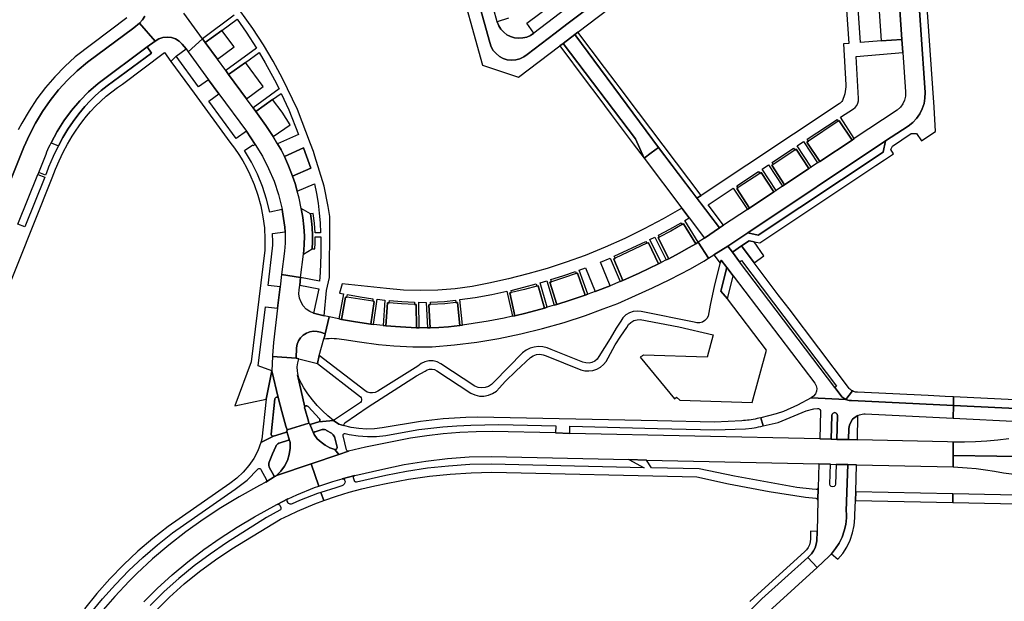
# Model space of a CAD drawing. Header units: metres. Extents: x 127325 to 135234, y 401140 to 409815.
# Tile 100 of 125: x 130833 to 131091, y 407245 to 407397. Entities that reach past the tile are written whole.
import ezdxf

# ---------------------------------------------------------------- set-up
doc = ezdxf.new("R2010")
doc.units = ezdxf.units.M
doc.layers.add('wegvakonderdelen', color=7, linetype='Continuous')

msp = doc.modelspace()

# ---------------------------------------------------------------- linework, layer by layer
at = {"layer": 'wegvakonderdelen'}
for points in [[(131063.32, 407399.13), (131063.87, 407391.32), (131064.1, 407387.93), (131064.82, 407377.68), (131064.82, 407376.59), (131064.59, 407375.52), (131064.13, 407374.52), (131063.47, 407373.65), (131062.64, 407372.94), (131051.44, 407365.48), (131050.87, 407365.1), (131042.41, 407359.49), (131041.84, 407359.13), (131040.17, 407358.01), (131039.59, 407357.64), (131033.24, 407353.41), (131032.65, 407353.03), (131031.02, 407351.96), (131030.46, 407351.58), (131024.09, 407347.34), (131023.52, 407346.96), (131017.28, 407342.89), (131016.2, 407342.17), (131012.29, 407339.53), (131010.62, 407338.42), (131013.34, 407334.25), (131014.77, 407335.13), (131018.39, 407337.38), (131023.6, 407340.86), (131059.59, 407364.87), (131065.54, 407368.75), (131066.69, 407369.65), (131067.69, 407370.71), (131068.53, 407371.91), (131069.19, 407373.21), (131069.65, 407374.6), (131069.9, 407376.04), (131069.95, 407377.5), (131065.42, 407443.03)], [(131065.42, 407443.03), (131069.95, 407377.5), (131069.9, 407376.04), (131069.65, 407374.6), (131069.19, 407373.21), (131068.53, 407371.91), (131067.69, 407370.71), (131066.69, 407369.65), (131065.54, 407368.75), (131059.59, 407364.87), (131059, 407361.97), (131026.32, 407340.3), (131023.6, 407340.86), (131018.39, 407337.38), (131019.59, 407335.8), (131021.95, 407337.45), (131023.96, 407338.84), (131025.79, 407338.48), (131026.74, 407338.29), (131057.11, 407358.47), (131059.29, 407359.92), (131061.69, 407361.51), (131060.97, 407362.63), (131061.38, 407363.52), (131066.31, 407366.83), (131067.73, 407366.77), (131069, 407364.88), (131070.43, 407365.85), (131072.65, 407367.37), (131072.3, 407373.68), (131072.3, 407373.68), (131067.47, 407443.18)], [(130947.38, 407422.47), (130956.23, 407390.52), (130956.6, 407389.47), (130957.15, 407388.5), (130957.88, 407387.65), (130958.75, 407386.95), (130959.74, 407386.42), (130960.81, 407386.08), (130961.92, 407385.95), (130963.04, 407386.03), (130964.12, 407386.31), (130965.13, 407386.78), (130966.04, 407387.44), (130973.31, 407392.97), (130973.31, 407392.97), (130976.4, 407395.31), (130984.36, 407401.36)], [(130984.36, 407401.36), (130976.4, 407395.31), (130973.31, 407392.97), (130966.04, 407387.44), (130965.13, 407386.78), (130964.12, 407386.31), (130963.04, 407386.03), (130961.92, 407385.95), (130960.81, 407386.08), (130959.74, 407386.42), (130958.75, 407386.95), (130957.88, 407387.65), (130957.15, 407388.5), (130956.6, 407389.47), (130956.23, 407390.52), (130947.38, 407422.47)], [(131048.38, 407414.27), (131050.02, 407390.34), (131048.65, 407390.25), (131049.25, 407379.54), (131049.23, 407378.95), (131049.18, 407378.35), (131049.1, 407377.77), (131048.98, 407377.18), (131048.82, 407376.61), (131048.45, 407375.67), (131048.32, 407375.4), (131048.16, 407375.14), (131047.96, 407374.91), (131047.74, 407374.71), (131047.5, 407374.54), (131011.41, 407350.63), (131010.32, 407349.95), (131016.2, 407342.17), (131017.28, 407342.89), (131013.29, 407348.16), (131019.84, 407352.53), (131023.52, 407346.96), (131024.09, 407347.34), (131020.77, 407352.42), (131021.11, 407352.68), (131020.79, 407353.15), (131026.43, 407356.9), (131026.75, 407356.41), (131026.75, 407356.41), (131027.12, 407356.62), (131030.46, 407351.58), (131031.02, 407351.96), (131027.38, 407357.53), (131029.02, 407358.63), (131032.65, 407353.03), (131033.24, 407353.41), (131029.94, 407358.51), (131030.28, 407358.74), (131029.96, 407359.23), (131035.6, 407362.97), (131035.91, 407362.49), (131036.27, 407362.69), (131039.59, 407357.64), (131040.17, 407358.01), (131036.52, 407363.6), (131038.17, 407364.69), (131041.84, 407359.13), (131042.41, 407359.49), (131039.09, 407364.56), (131039.44, 407364.81), (131039.12, 407365.3), (131046.95, 407370.48), (131047.25, 407369.99), (131047.51, 407370.15), (131050.87, 407365.1), (131051.44, 407365.48), (131047.8, 407371.05), (131051.2, 407373.26), (131051.69, 407373.64), (131052.09, 407374.13), (131052.37, 407374.69), (131052.53, 407375.3), (131052.55, 407375.92), (131051.91, 407386.93), (131064.1, 407387.93), (131063.87, 407391.32), (131058.45, 407391.01), (131053.08, 407390.58), (131051.61, 407412.3)], [(130978.03, 407400.8), (130967.76, 407393.03), (130966.87, 407392.43), (130965.89, 407391.99), (130964.85, 407391.74), (130963.78, 407391.67), (130962.71, 407391.8), (130961.68, 407392.11), (130960.73, 407392.6), (130959.88, 407393.25), (130959.15, 407394.04), (130958.58, 407394.94), (130958.17, 407395.94), (130953.38, 407413.48)], [(130947.43, 407409.4), (130954.29, 407384.66), (130963.73, 407381.48), (130974.52, 407389.65), (130975.36, 407390.27), (130978.44, 407392.62), (130979.27, 407393.25), (130990.05, 407401.45)], [(130889.44, 407397.67), (130881.19, 407391.55), (130881.9, 407390.54), (130886.29, 407393.73), (130890.21, 407396.62), (130892.58, 407393.27), (130895.3, 407389.08), (130887.28, 407383.27), (130888.01, 407382.24), (130892.42, 407385.36), (130895.98, 407387.97), (130897.54, 407385.24), (130899.98, 407380.83), (130901.21, 407378.47), (130894.39, 407373.51), (130895.11, 407372.53), (130899.52, 407375.67), (130901.78, 407377.29), (130903.79, 407372.95), (130906.28, 407366.53), (130900.82, 407364.15), (130901.73, 407362.53), (130902.59, 407360.83), (130907.62, 407363.05), (130909.47, 407357.76), (130904.7, 407355.7), (130905.36, 407353.78), (130905.94, 407351.74), (130910.48, 407353.7), (130910.99, 407351.16), (130911.4, 407348.61), (130911.71, 407346.04), (130911.92, 407343.46), (130912.04, 407340.88), (130910.61, 407340.85), (130910.42, 407343.44), (130910.07, 407345.92), (130909.39, 407345.82), (130909.64, 407344.01), (130909.81, 407342.19), (130909.9, 407340.36), (130909.9, 407338.53), (130909.82, 407336.71), (130910.51, 407336.73), (130910.6, 407338.19), (130910.66, 407339.81), (130912.09, 407339.83), (130912.1, 407337.51), (130912.07, 407335.19), (130912.01, 407332.87), (130911.91, 407330.55), (130911.77, 407328.24), (130906.83, 407329.22), (130906.6, 407327.22), (130911.57, 407326.23), (130910.22, 407319.89), (130913.02, 407319.21), (130913.59, 407325.81), (130914.36, 407329.24), (130914.43, 407343.35), (130914.43, 407345.16), (130913.99, 407347.79), (130912.96, 407353.03), (130910.55, 407360.93), (130910.55, 407360.93), (130910.15, 407362.1), (130909.45, 407364.08), (130905.98, 407373.05), (130902.11, 407381.18), (130899.64, 407385.66), (130897.12, 407389.98), (130894.38, 407394.25), (130889.21, 407401.35)], [(130961.15, 407396.89), (130958.17, 407395.94), (130958.58, 407394.94), (130959.15, 407394.04), (130959.88, 407393.25), (130960.73, 407392.6), (130961.68, 407392.11), (130962.71, 407391.8), (130963.78, 407391.67), (130964.85, 407391.74), (130965.89, 407391.99), (130966.87, 407392.43), (130967.76, 407393.03), (130965.94, 407395.59), (130976.09, 407403.25)], [(130801.51, 407280.98), (130834.57, 407363.22), (130834.57, 407363.22), (130835.97, 407366.44), (130837.59, 407369.55), (130839.4, 407372.56), (130841.41, 407375.43), (130843.6, 407378.17), (130845.96, 407380.77), (130848.49, 407383.2), (130851.18, 407385.46), (130863.3, 407394.4), (130864.74, 407395.59), (130865.54, 407396.46), (130866.17, 407397.47)], [(130861.44, 407396.97), (130847.97, 407386.81), (130845.21, 407384.3), (130842.62, 407381.63), (130840.2, 407378.8), (130837.96, 407375.83), (130835.9, 407372.72), (130834.04, 407369.5), (130833.01, 407367.76)], [(130866.17, 407397.47), (130865.54, 407396.46), (130864.74, 407395.59), (130868.83, 407390.95), (130869.8, 407391.52), (130870.87, 407391.86), (130871.98, 407391.97), (130873.1, 407391.84), (130874.16, 407391.48), (130875.12, 407390.9), (130875.93, 407390.13), (130876.92, 407388.91), (130877.49, 407388.13), (130881.19, 407391.55), (130876.3, 407398.18)], [(130832.99, 407343.16), (130838.18, 407356.1), (130838.41, 407356.66), (130838.41, 407356.66), (130840.33, 407361.45), (130840.58, 407362.05), (130840.84, 407362.65), (130841.1, 407363.24), (130841.38, 407363.83), (130841.66, 407364.41), (130843.23, 407367.33), (130845, 407370.14), (130846.97, 407372.81), (130849.12, 407375.33), (130851.44, 407377.7), (130853.92, 407379.9), (130866.73, 407389.42), (130868.83, 407390.95), (130864.74, 407395.59), (130863.3, 407394.4), (130851.18, 407385.46), (130848.49, 407383.2), (130845.96, 407380.77), (130843.6, 407378.17), (130841.41, 407375.43), (130839.4, 407372.56), (130837.59, 407369.55), (130835.97, 407366.44), (130834.57, 407363.22), (130801.51, 407280.98)], [(130819.09, 407298.21), (130841.97, 407355.23), (130841.97, 407355.23), (130842.81, 407357.49), (130843.75, 407359.72), (130844.79, 407361.9), (130845.93, 407364.03), (130847.17, 407366.1), (130848.05, 407367.45), (130848.97, 407368.78), (130849.93, 407370.08), (130850.93, 407371.35), (130851.97, 407372.59), (130853.26, 407373.96), (130854.61, 407375.28), (130856.03, 407376.53), (130857.51, 407377.7), (130859.04, 407378.81), (130860.28, 407379.73), (130871.25, 407387.91), (130872.93, 407385.61), (130874.31, 407387.01), (130876.92, 407388.91), (130875.93, 407390.13), (130875.12, 407390.9), (130874.16, 407391.48), (130873.1, 407391.84), (130871.98, 407391.97), (130870.87, 407391.86), (130869.8, 407391.52), (130868.83, 407390.95), (130866.73, 407389.42), (130867.85, 407387.82), (130857.93, 407380.47), (130856.32, 407379.29), (130854.77, 407378.03), (130853.28, 407376.7), (130851.85, 407375.31), (130850.48, 407373.85), (130848.92, 407371.94), (130847.44, 407369.95), (130846.05, 407367.9), (130844.76, 407365.79), (130843.56, 407363.63), (130842.86, 407362.25), (130842.2, 407360.85), (130841.58, 407359.44), (130841, 407358.01), (130840.46, 407356.56), (130840.22, 407355.96), (130838.41, 407356.66), (130838.18, 407356.1), (130840.01, 407355.43), (130834.78, 407342.41), (130832.99, 407343.16)], [(131100.51, 407296.99), (131077.34, 407298.1), (131077.33, 407295.82), (131129.67, 407293.28)], [(131129.67, 407293.28), (131077.33, 407295.82), (131077.31, 407292.47), (131129.22, 407289.91)], [(130851.89, 407241.47), (130855.08, 407245.37), (130858.44, 407249.12), (130861.95, 407252.72), (130865.62, 407256.16), (130869.44, 407259.44), (130873.4, 407262.55), (130889.74, 407273.95), (130892.83, 407276.35), (130895.62, 407279.18), (130895.76, 407279.32), (130895.94, 407279.38), (130896.14, 407279.38), (130896.32, 407279.29), (130896.45, 407279.15), (130897.89, 407276.4), (130897.94, 407276.29), (130897.94, 407276.16), (130897.92, 407276.04), (130897.86, 407275.94), (130897.77, 407275.85), (130900.17, 407277.36), (130900.04, 407277.38), (130899.93, 407277.43), (130899.83, 407277.5), (130899.76, 407277.6), (130899.71, 407277.71), (130898.72, 407279.56), (130898.6, 407279.84), (130898.53, 407280.13), (130898.51, 407280.43), (130898.54, 407280.73), (130898.62, 407281.02), (130899.44, 407283.23), (130900.31, 407285.12), (130900.47, 407285.38), (130900.67, 407285.62), (130900.9, 407285.81), (130901.16, 407285.97), (130901.45, 407286.08), (130903.4, 407286.72), (130903.55, 407286.75), (130903.7, 407286.73), (130903.84, 407286.67), (130903.96, 407286.57), (130904.04, 407286.45), (130903.2, 407289.07), (130903.16, 407289), (130903.11, 407288.94), (130903.05, 407288.89), (130902.99, 407288.85), (130902.92, 407288.81), (130899.71, 407287.82), (130896.44, 407286.15), (130895.62, 407284.02), (130894.57, 407282.01), (130893.3, 407280.12), (130891.82, 407278.4), (130890.15, 407276.85), (130888.32, 407275.5), (130872.24, 407264.27), (130868.21, 407261.1), (130864.32, 407257.76), (130860.58, 407254.25), (130857, 407250.58), (130853.58, 407246.75), (130850.34, 407242.77)], [(131091.82, 407287.14), (131088.92, 407286.76), (131086.02, 407286.49), (131083.11, 407286.32), (131080.19, 407286.25), (131077.28, 407286.28), (131077.26, 407282.75), (131100.08, 407282.42)], [(131100.08, 407282.42), (131077.26, 407282.75), (131077.24, 407279.77), (131078.49, 407279.74), (131080.89, 407279.59), (131083.28, 407279.36), (131085.67, 407279.06), (131088.04, 407278.69), (131090.41, 407278.25), (131096.1, 407277.57)], [(130865.84, 407244.58), (130869.4, 407248.09), (130873.3, 407251.62), (130877.34, 407254.99), (130881.52, 407258.19), (130885.81, 407261.21), (130890.23, 407264.07), (130894.76, 407266.74), (130900.63, 407270), (130900.67, 407270.02), (130903.5, 407271.43), (130903.57, 407271.47), (130905.82, 407272.52), (130910.46, 407274.4), (130911.56, 407274.76), (130909.55, 407280.58), (130900.54, 407277.54), (130900.48, 407277.48), (130900.41, 407277.43), (130900.33, 407277.39), (130900.25, 407277.37), (130900.17, 407277.36), (130897.77, 407275.85), (130897.71, 407275.8), (130896.05, 407274.95), (130890.8, 407271.98), (130886.01, 407269.13), (130881.34, 407266.08), (130876.81, 407262.83), (130872.42, 407259.39), (130868.17, 407255.77), (130864.09, 407251.98), (130862.07, 407250), (130858.26, 407245.99), (130854.65, 407241.82)], [(130868.91, 407242.17), (130872.58, 407245.79), (130876.43, 407249.24), (130880.43, 407252.49), (130884.6, 407255.54), (130888.9, 407258.39), (130901.6, 407266.11), (130903.81, 407267.2), (130906.04, 407268.23), (130908.29, 407269.2), (130910.57, 407270.13), (130912.86, 407271), (130912.13, 407273.1), (130911.24, 407272.81), (130906.57, 407270.98), (130904.62, 407270.12), (130904.39, 407270.05), (130904.14, 407270.06), (130903.9, 407270.13), (130903.7, 407270.26), (130903.54, 407270.45), (130903.31, 407270.81), (130903.27, 407270.95), (130903.27, 407271.09), (130903.31, 407271.22), (130903.39, 407271.34), (130903.5, 407271.43), (130903.5, 407271.43), (130900.67, 407270.02), (130900.82, 407270.06), (130900.98, 407270.05), (130901.14, 407270), (130901.27, 407269.9), (130901.36, 407269.77), (130901.65, 407269.19), (130901.7, 407269.04), (130901.7, 407268.88), (130901.66, 407268.72), (130901.56, 407268.59), (130901.43, 407268.49), (130897.93, 407266.61), (130887.51, 407259.93), (130883.21, 407257.05), (130879.05, 407253.97), (130875.04, 407250.7), (130871.19, 407247.25), (130867.51, 407243.61)], [(131025.67, 407243.74), (131027.31, 407245.32), (131039.34, 407256.15), (131039.61, 407256.4), (131040.26, 407257.08), (131040.8, 407257.85), (131041.21, 407258.69), (131041.5, 407259.59), (131041.64, 407260.52), (131041.71, 407262.9), (131040.02, 407263.01), (131039.99, 407260.99), (131039.94, 407260.22), (131039.75, 407259.48), (131039.43, 407258.78), (131039, 407258.15), (131038.46, 407257.6), (131027.2, 407247.48), (131024.2, 407244.66)]]:
    msp.add_lwpolyline(points, dxfattribs=at)
for points in [[(131063.32, 407399.13), (131057.95, 407398.76), (131058.45, 407391.01), (131063.87, 407391.32), (131063.32, 407399.13)], [(130886.29, 407393.73), (130881.9, 407390.54), (130885.09, 407386.22), (130889.44, 407389.41), (130886.29, 407393.73)], [(130995.07, 407372.28), (130990.03, 407379), (130989.23, 407380.06), (130986.21, 407384.05), (130979.27, 407393.25), (130978.44, 407392.62), (130997.04, 407367.52), (131000.31, 407363.19), (131010.32, 407349.95), (131011.41, 407350.63), (130995.07, 407372.28)], [(130895.11, 407372.53), (130894.39, 407373.51), (130892.66, 407375.89), (130888.01, 407382.24), (130887.28, 407383.27), (130885.09, 407386.22), (130881.9, 407390.54), (130881.19, 407391.55), (130877.49, 407388.13), (130882.8, 407380.86), (130885.5, 407377.17), (130892.67, 407367.4), (130894.97, 407363.96), (130896.84, 407360.87), (130898.48, 407357.66), (130899.88, 407354.34), (130901.03, 407350.92), (130901.93, 407347.43), (130901.99, 407346.95), (130902.19, 407345.8), (130902.38, 407344.65), (130902.53, 407343.49), (130902.67, 407342.34), (130902.78, 407341.18), (130902.82, 407340.17), (130902.83, 407339.16), (130902.8, 407338.15), (130902.73, 407337.14), (130902.62, 407336.14), (130901.86, 407329.99), (130906.83, 407329.22), (130907.57, 407335.35), (130907.76, 407337.72), (130907.8, 407340.11), (130907.69, 407342.49), (130907.42, 407344.86), (130907.01, 407347.21), (130906.42, 407349.93), (130905.94, 407351.74), (130905.36, 407353.78), (130904.7, 407355.7), (130903.65, 407358.36), (130902.59, 407360.83), (130901.73, 407362.53), (130900.82, 407364.15), (130899.68, 407366.03), (130897.73, 407368.93), (130895.11, 407372.53)], [(130978.44, 407392.62), (130975.36, 407390.27), (130994.3, 407365.46), (130996.55, 407360.38), (130998.41, 407361.77), (131000.31, 407363.19), (130997.04, 407367.52), (130978.44, 407392.62)], [(130857.93, 407380.47), (130867.85, 407387.82), (130866.73, 407389.42), (130853.92, 407379.9), (130851.44, 407377.7), (130849.12, 407375.33), (130846.97, 407372.81), (130845, 407370.14), (130843.23, 407367.33), (130841.66, 407364.41), (130843.56, 407363.63), (130844.76, 407365.79), (130846.05, 407367.9), (130847.44, 407369.95), (130848.92, 407371.94), (130850.48, 407373.85), (130851.85, 407375.31), (130853.28, 407376.7), (130854.77, 407378.03), (130856.32, 407379.29), (130857.93, 407380.47)], [(130975.36, 407390.27), (130974.52, 407389.65), (130981.41, 407380.44), (130984.42, 407376.46), (130987.91, 407371.77), (130990.55, 407368.25), (130993.71, 407364.1), (130996.55, 407360.38), (130994.3, 407365.46), (130975.36, 407390.27)], [(130892.67, 407367.4), (130889.99, 407365.5), (130882.89, 407375.24), (130885.5, 407377.17), (130882.8, 407380.86), (130880.19, 407378.95), (130874.31, 407387.01), (130872.93, 407385.61), (130878.99, 407377.33), (130888.33, 407364.55), (130889.55, 407362.98), (130890.68, 407361.35), (130891.73, 407359.67), (130892.69, 407357.93), (130893.56, 407356.15), (130894.71, 407353.47), (130895.67, 407350.72), (130896.43, 407347.9), (130896.99, 407345.04), (130897.35, 407342.15), (130897.5, 407339.24), (130897.44, 407336.33), (130893.94, 407307.24), (130889.68, 407295.76), (130897.87, 407297.49), (130899.31, 407304.87), (130895.77, 407306.14), (130897.64, 407321.57), (130900.78, 407321.19), (130901.45, 407326.76), (130898.32, 407327.16), (130899.5, 407336.85), (130899.53, 407337.63), (130899.54, 407338.41), (130899.53, 407339.19), (130899.51, 407339.97), (130899.48, 407340.74), (130902.78, 407341.18), (130902.67, 407342.34), (130902.53, 407343.49), (130902.38, 407344.65), (130902.19, 407345.8), (130901.99, 407346.95), (130898.76, 407346.29), (130897.93, 407349.68), (130896.86, 407353.01), (130895.54, 407356.24), (130893.98, 407359.36), (130892.2, 407362.37), (130894.31, 407363.87), (130894.45, 407363.68), (130894.97, 407363.96), (130892.67, 407367.4)], [(130892.42, 407385.36), (130888.01, 407382.24), (130892.66, 407375.89), (130897.01, 407379.05), (130892.42, 407385.36)], [(130899.52, 407375.67), (130895.11, 407372.53), (130897.73, 407368.93), (130899.68, 407366.03), (130904.13, 407369.08), (130901.99, 407372.38), (130899.52, 407375.67)], [(131047.25, 407369.99), (131039.44, 407364.81), (131039.09, 407364.56), (131042.41, 407359.49), (131050.87, 407365.1), (131047.51, 407370.15), (131047.25, 407369.99)], [(130902.59, 407360.83), (130903.65, 407358.36), (130904.7, 407355.7), (130909.47, 407357.76), (130907.62, 407363.05), (130902.59, 407360.83)], [(131000.31, 407363.19), (130998.41, 407361.77), (130996.55, 407360.38), (131006.4, 407347.34), (131008.29, 407344.83), (131012.29, 407339.53), (131016.2, 407342.17), (131000.31, 407363.19)], [(131059.59, 407364.87), (131023.6, 407340.86), (131026.32, 407340.3), (131059, 407361.97), (131059.59, 407364.87)], [(131035.91, 407362.49), (131030.28, 407358.74), (131029.94, 407358.51), (131033.24, 407353.41), (131039.59, 407357.64), (131036.27, 407362.69), (131035.91, 407362.49)], [(131026.75, 407356.41), (131021.11, 407352.68), (131020.77, 407352.42), (131024.09, 407347.34), (131030.46, 407351.58), (131027.12, 407356.62), (131026.75, 407356.41)], [(130909.39, 407345.82), (130907.01, 407347.21), (130907.42, 407344.86), (130907.69, 407342.49), (130907.8, 407340.11), (130907.76, 407337.72), (130907.57, 407335.35), (130909.82, 407336.71), (130909.9, 407338.53), (130909.9, 407340.36), (130909.81, 407342.19), (130909.64, 407344.01), (130909.39, 407345.82)], [(130990.28, 407328.17), (130990.95, 407328.46), (130988.6, 407334.05), (130988.98, 407334.24), (130988.74, 407334.76), (130997.01, 407338.65), (130997.25, 407338.15), (130997.67, 407338.29), (131000.32, 407332.83), (131000.97, 407333.15), (130998.04, 407339.15), (130999.32, 407339.78), (131002.32, 407333.82), (131002.97, 407334.14), (131000.23, 407339.56), (131000.49, 407339.73), (131000.26, 407340.28), (131003.23, 407341.8), (131006.2, 407343.52), (131006.51, 407343.04), (131006.86, 407343.24), (131010.02, 407338.05), (131010.62, 407338.42), (131007.16, 407344.13), (131008.29, 407344.83), (131006.4, 407347.34), (131001.51, 407344.55), (130996.53, 407341.91), (130991.47, 407339.44), (130986.33, 407337.13), (130981.12, 407334.99), (130976.2, 407333.22), (130971.23, 407331.6), (130966.2, 407330.16), (130961.13, 407328.89), (130956.02, 407327.78), (130951.61, 407326.92), (130947.16, 407326.3), (130942.69, 407325.93), (130938.2, 407325.81), (130933.71, 407325.94), (130929.24, 407326.33), (130917.64, 407327.6), (130916.95, 407325.16), (130918.02, 407324.95), (130916.8, 407318.43), (130917.53, 407318.29), (130918.59, 407324.13), (130918.91, 407324.13), (130919.03, 407324.76), (130922.42, 407324.14), (130925.73, 407323.67), (130925.65, 407323.02), (130926.02, 407322.93), (130925.17, 407317.07), (130925.89, 407316.98), (130926.84, 407323.56), (130928.86, 407323.31), (130928.35, 407316.68), (130929.07, 407316.61), (130929.53, 407322.63), (130929.93, 407322.6), (130930, 407323.19), (130933.3, 407322.94), (130936.58, 407322.77), (130936.57, 407322.18), (130937, 407322.14), (130937.08, 407316.13), (130937.79, 407316.11), (130937.69, 407322.75), (130939.6, 407322.74), (130939.97, 407316.12), (130940.7, 407316.12), (130940.35, 407322.11), (130940.77, 407322.16), (130940.74, 407322.77), (130944.43, 407322.94), (130947.32, 407323.3), (130947.4, 407322.71), (130947.79, 407322.73), (130948.41, 407316.72), (130949.11, 407316.81), (130948.45, 407323.45), (130952.41, 407324.04), (130956.73, 407324.79), (130960.72, 407325.62), (130962.13, 407319.1), (130962.8, 407319.26), (130961.51, 407325.22), (130961.95, 407325.33), (130961.85, 407325.83), (130965.15, 407326.66), (130968.33, 407327.54), (130968.49, 407326.97), (130968.9, 407327.05), (130970.55, 407321.26), (130971.23, 407321.46), (130969.41, 407327.85), (130971.1, 407328.38), (130973.03, 407321.98), (130973.74, 407322.18), (130971.96, 407327.99), (130972.37, 407328.12), (130972.19, 407328.67), (130975.33, 407329.67), (130978.59, 407330.79), (130978.76, 407330.25), (130979.15, 407330.39), (130981.18, 407324.63), (130981.88, 407324.87), (130979.62, 407331.14), (130981.25, 407331.75), (130983.78, 407325.57), (130987.64, 407327.06), (130985.12, 407333.24), (130987.69, 407334.3), (130990.28, 407328.17)], [(131006.51, 407343.04), (131003.5, 407341.3), (131000.49, 407339.73), (131000.23, 407339.56), (131002.97, 407334.14), (131005.71, 407335.56), (131008.34, 407337.05), (131010.02, 407338.05), (131006.86, 407343.24), (131006.51, 407343.04)], [(130925.89, 407316.98), (130925.17, 407317.07), (130921.17, 407317.62), (130917.53, 407318.29), (130916.8, 407318.43), (130914.26, 407318.95), (130913.27, 407314.53), (130913.14, 407314.04), (130912.91, 407313.19), (130913.57, 407313.28), (130914.24, 407313.33), (130914.91, 407313.35), (130915.58, 407313.33), (130916.24, 407313.27), (130918.22, 407313.07), (130922.2, 407312.41), (130927.14, 407311.78), (130931.16, 407311.42), (130936.12, 407311.15), (130941.18, 407311.12), (130947.02, 407311.63), (130952.83, 407312.36), (130958.61, 407313.31), (130964.35, 407314.49), (130970.03, 407315.89), (130975.66, 407317.51), (130981.22, 407319.34), (130985.88, 407321.03), (130989.65, 407322.48), (130994.29, 407324.52), (130998.76, 407326.56), (131003.27, 407328.72), (131008.66, 407331.5), (131012.12, 407333.5), (131013.34, 407334.25), (131010.62, 407338.42), (131010.02, 407338.05), (131008.34, 407337.05), (131005.71, 407335.56), (131002.97, 407334.14), (131002.32, 407333.82), (131000.97, 407333.15), (131000.32, 407332.83), (130995.23, 407330.4), (130990.95, 407328.46), (130990.28, 407328.17), (130987.64, 407327.06), (130983.78, 407325.57), (130981.88, 407324.87), (130981.18, 407324.63), (130977.21, 407323.29), (130973.74, 407322.18), (130973.03, 407321.98), (130971.23, 407321.46), (130970.55, 407321.26), (130965.65, 407319.92), (130962.8, 407319.26), (130962.13, 407319.1), (130960, 407318.65), (130955.83, 407317.86), (130951.88, 407317.2), (130949.11, 407316.81), (130948.41, 407316.72), (130945.43, 407316.38), (130942.9, 407316.18), (130940.7, 407316.12), (130939.97, 407316.12), (130937.79, 407316.11), (130937.08, 407316.13), (130932.93, 407316.31), (130929.07, 407316.61), (130928.35, 407316.68), (130925.89, 407316.98)], [(130997.25, 407338.15), (130988.98, 407334.24), (130988.6, 407334.05), (130990.95, 407328.46), (130995.23, 407330.4), (131000.32, 407332.83), (130997.67, 407338.29), (130997.25, 407338.15)], [(131021.48, 407333.31), (131019.59, 407335.8), (131018.39, 407337.38), (131014.77, 407335.13), (131016.39, 407333), (131016.69, 407333.79), (131018.17, 407331.84), (131019.8, 407329.7), (131041.11, 407301.64), (131041.47, 407300.99), (131041.62, 407300.27), (131041.56, 407299.53), (131041.28, 407298.84), (131040.82, 407298.27), (131040.21, 407297.85), (131049.21, 407297.4), (131048.94, 407297.55), (131048.68, 407297.71), (131048.44, 407297.9), (131048.21, 407298.11), (131048, 407298.33), (131046.37, 407300.48), (131021.48, 407333.31)], [(131034.39, 407321.03), (131031.52, 407324.72), (131025.28, 407333.02), (131021.95, 407337.45), (131019.59, 407335.8), (131021.48, 407333.31), (131021.95, 407333.65), (131046.83, 407300.83), (131046.37, 407300.48), (131048, 407298.33), (131048.21, 407298.11), (131048.44, 407297.9), (131048.68, 407297.71), (131048.94, 407297.55), (131049.21, 407297.4), (131050.96, 407299.61), (131050.73, 407299.75), (131050.5, 407299.91), (131050.29, 407300.09), (131050.11, 407300.29), (131049.94, 407300.51), (131034.39, 407321.03)], [(131021.95, 407337.45), (131025.28, 407333.02), (131027.83, 407334.85), (131025.3, 407338.57), (131023.96, 407338.84), (131021.95, 407337.45)], [(130972.3, 407310.47), (130971.24, 407310.9), (130970.13, 407311.16), (130968.99, 407311.22), (130967.85, 407311.08), (130966.76, 407310.76), (130965.73, 407310.25), (130964.81, 407309.58), (130957.34, 407302), (130956.71, 407301.31), (130955.93, 407300.79), (130955.04, 407300.48), (130954.11, 407300.39), (130953.19, 407300.53), (130952.32, 407300.89), (130943.46, 407306.7), (130942.49, 407307.19), (130941.43, 407307.45), (130940.34, 407307.47), (130939.27, 407307.24), (130938.28, 407306.78), (130937.41, 407306.11), (130927, 407299.53), (130926.34, 407299.23), (130925.63, 407299.1), (130924.91, 407299.13), (130924.22, 407299.34), (130923.59, 407299.7), (130911.71, 407308.83), (130911.2, 407306.74), (130922.44, 407298.1), (130922.64, 407297.83), (130922.74, 407297.51), (130922.75, 407297.18), (130922.66, 407296.85), (130922.49, 407296.57), (130915.42, 407291.93), (130916.79, 407290.96), (130918.04, 407290.64), (130918.39, 407291.33), (130924.51, 407295.49), (130937.1, 407303.55), (130939.35, 407304.82), (130939.91, 407305.14), (130940.53, 407305.31), (130941.17, 407305.33), (130941.8, 407305.18), (130942.37, 407304.89), (130951.27, 407299.07), (130952.35, 407298.57), (130953.51, 407298.29), (130954.7, 407298.26), (130955.87, 407298.48), (130956.98, 407298.93), (130957.97, 407299.59), (130958.8, 407300.44), (130960.24, 407302.04), (130963.15, 407304.89), (130966.88, 407308.33), (130967.61, 407308.8), (130968.44, 407309.09), (130969.31, 407309.18), (130970.17, 407309.06), (130970.98, 407308.74), (130980.03, 407305.16), (130981.06, 407304.89), (130982.13, 407304.83), (130983.19, 407304.97), (130984.21, 407305.3), (130985.15, 407305.82), (130985.97, 407306.51), (130986.65, 407307.33), (130987.16, 407308.28), (130988.98, 407311.63), (130990.44, 407313.92), (130992, 407316.21), (130992.49, 407316.93), (130993.12, 407317.52), (130993.87, 407317.96), (130994.69, 407318.21), (130995.55, 407318.28), (131005.63, 407316.34), (131014.62, 407314.24), (131013, 407308.41), (130996.37, 407308.99), (130996.09, 407308.8), (130995.55, 407308.43), (131004.47, 407297.59), (131004.98, 407298.01), (131005.84, 407297.19), (131024.77, 407296.57), (131028.5, 407310.22), (131018.3, 407323.67), (131016.6, 407325.7), (131018.17, 407331.84), (131016.69, 407333.79), (131016.39, 407333), (131016.31, 407332.78), (131014.97, 407327.33), (131013.8, 407321.97), (131013.26, 407319.16), (131012.92, 407318.5), (131012.42, 407317.96), (131011.79, 407317.58), (131011.08, 407317.38), (131010.34, 407317.39), (131009.62, 407317.59), (130995.79, 407320.32), (130994.74, 407320.44), (130993.69, 407320.33), (130992.69, 407320), (130991.78, 407319.45), (130991.02, 407318.72), (130990.44, 407317.83), (130989.23, 407315.96), (130987.69, 407313.33), (130984.73, 407308.6), (130984.26, 407307.95), (130983.65, 407307.43), (130982.93, 407307.08), (130982.15, 407306.91), (130981.35, 407306.93), (130980.58, 407307.15), (130972.3, 407310.47)], [(131018.17, 407331.84), (131016.6, 407325.7), (131018.3, 407323.67), (131019.8, 407329.7), (131018.17, 407331.84)], [(130914.26, 407318.95), (130913.02, 407319.21), (130910.22, 407319.89), (130909.2, 407320.35), (130908.29, 407321), (130907.53, 407321.82), (130906.94, 407322.77), (130906.56, 407323.82), (130906.4, 407324.93), (130906.46, 407326.05), (130906.6, 407327.22), (130906.83, 407329.22), (130901.86, 407329.99), (130901.45, 407326.76), (130900.78, 407321.19), (130899.74, 407312.27), (130899.49, 407308.86), (130899.48, 407308.6), (130905.66, 407308.18), (130905.75, 407310.91), (130905.93, 407311.85), (130906.29, 407312.73), (130906.83, 407313.52), (130907.51, 407314.19), (130908.32, 407314.7), (130909.21, 407315.05), (130910.15, 407315.2), (130911.11, 407315.17), (130912.03, 407314.94), (130913.27, 407314.53), (130914.26, 407318.95)], [(130978.76, 407330.25), (130975.49, 407329.14), (130972.37, 407328.12), (130971.96, 407327.99), (130973.74, 407322.18), (130977.21, 407323.29), (130981.18, 407324.63), (130979.15, 407330.39), (130978.76, 407330.25)], [(130968.49, 407326.97), (130965.26, 407326.12), (130961.95, 407325.33), (130961.51, 407325.22), (130962.8, 407319.26), (130965.65, 407319.92), (130970.55, 407321.26), (130968.9, 407327.05), (130968.49, 407326.97)], [(130925.65, 407323.02), (130918.91, 407324.13), (130918.59, 407324.13), (130917.53, 407318.29), (130921.17, 407317.62), (130925.17, 407317.07), (130926.02, 407322.93), (130925.65, 407323.02)], [(130936.57, 407322.18), (130933.21, 407322.37), (130929.93, 407322.6), (130929.53, 407322.63), (130929.07, 407316.61), (130932.93, 407316.31), (130937.08, 407316.13), (130937, 407322.14), (130936.57, 407322.18)], [(130947.4, 407322.71), (130944.52, 407322.38), (130940.77, 407322.16), (130940.35, 407322.11), (130940.7, 407316.12), (130942.9, 407316.18), (130945.43, 407316.38), (130948.41, 407316.72), (130947.79, 407322.73), (130947.4, 407322.71)], [(130912.91, 407313.19), (130913.14, 407314.04), (130913.27, 407314.53), (130912.03, 407314.94), (130911.11, 407315.17), (130910.15, 407315.2), (130909.21, 407315.05), (130908.32, 407314.7), (130907.51, 407314.19), (130906.83, 407313.52), (130906.29, 407312.73), (130905.93, 407311.85), (130905.75, 407310.91), (130905.66, 407308.18), (130906.32, 407308.01), (130911.2, 407306.74), (130911.71, 407308.83), (130912.91, 407313.19)], [(130906, 407303.84), (130906.25, 407303.05), (130906.45, 407302.68), (130906.15, 407303.72), (130905.99, 407304.79), (130905.96, 407305.87), (130906.07, 407306.95), (130906.32, 407308.01), (130905.66, 407308.18), (130899.48, 407308.6), (130899.31, 407304.87), (130900.93, 407297.89), (130900.98, 407297.83), (130901.02, 407297.77), (130901.06, 407297.71), (130901.08, 407297.63), (130901.09, 407297.56), (130901.88, 407294.24), (130902.99, 407290.44), (130903.28, 407289.44), (130909.01, 407291.23), (130908.85, 407291.75), (130907.9, 407295.05), (130907.88, 407295.12), (130907.87, 407295.19), (130907.87, 407295.26), (130907.88, 407295.33), (130907.9, 407295.4), (130906, 407303.84)], [(130900.13, 407297.53), (130900.18, 407297.74), (130900.32, 407297.91), (130900.52, 407298), (130900.74, 407297.99), (130900.93, 407297.89), (130899.31, 407304.87), (130897.87, 407297.49), (130896.7, 407287.03), (130896.44, 407286.15), (130899.71, 407287.82), (130899.53, 407287.8), (130899.36, 407287.86), (130899.22, 407287.97), (130899.14, 407288.13), (130899.12, 407288.31), (130900.13, 407297.53)], [(130907.65, 407300.46), (130906.45, 407302.68), (130906.25, 407303.05), (130906, 407303.84), (130907.9, 407295.4), (130908.01, 407295.58), (130908.19, 407295.7), (130908.41, 407295.73), (130908.61, 407295.66), (130908.77, 407295.52), (130911.72, 407292.36), (130911.84, 407292.21), (130911.88, 407292.02), (130911.85, 407291.83), (130911.75, 407291.67), (130911.6, 407291.56), (130915.42, 407291.93), (130913.96, 407293.12), (130912.54, 407294.44), (130911.19, 407295.84), (130909.93, 407297.32), (130908.74, 407298.86), (130907.65, 407300.46)], [(131077.34, 407298.1), (131075.17, 407298.2), (131070.77, 407298.41), (131052.29, 407299.29), (131052.02, 407299.3), (131051.75, 407299.34), (131051.48, 407299.4), (131051.22, 407299.49), (131050.96, 407299.61), (131049.21, 407297.4), (131049.49, 407297.29), (131049.78, 407297.21), (131050.07, 407297.15), (131050.37, 407297.12), (131050.67, 407297.11), (131077.33, 407295.82), (131077.34, 407298.1)], [(130901.09, 407297.56), (130901.08, 407297.63), (130901.06, 407297.71), (130901.02, 407297.77), (130900.98, 407297.83), (130900.93, 407297.89), (130900.74, 407297.99), (130900.52, 407298), (130900.32, 407297.91), (130900.18, 407297.74), (130900.13, 407297.53), (130899.12, 407288.31), (130899.14, 407288.13), (130899.22, 407287.97), (130899.36, 407287.86), (130899.53, 407287.8), (130899.71, 407287.82), (130902.92, 407288.81), (130902.99, 407288.85), (130903.05, 407288.89), (130903.11, 407288.94), (130903.16, 407289), (130903.2, 407289.07), (130903.28, 407289.44), (130902.99, 407290.44), (130901.88, 407294.24), (130901.09, 407297.56)], [(130908.77, 407295.52), (130908.61, 407295.66), (130908.41, 407295.73), (130908.19, 407295.7), (130908.01, 407295.58), (130907.9, 407295.4), (130907.88, 407295.33), (130907.87, 407295.26), (130907.87, 407295.19), (130907.88, 407295.12), (130907.9, 407295.05), (130908.85, 407291.75), (130909.01, 407291.23), (130909.24, 407290.94), (130909.31, 407290.91), (130909.38, 407290.89), (130909.46, 407290.88), (130909.54, 407290.89), (130909.61, 407290.91), (130911.6, 407291.56), (130911.75, 407291.67), (130911.85, 407291.83), (130911.88, 407292.02), (130911.84, 407292.21), (130911.72, 407292.36), (130908.77, 407295.52)], [(131077.33, 407295.82), (131050.67, 407297.11), (131050.37, 407297.12), (131050.07, 407297.15), (131049.78, 407297.21), (131049.49, 407297.29), (131049.21, 407297.4), (131040.21, 407297.85), (131036.65, 407295.87), (131032.93, 407294.29), (131031.07, 407293.64), (131027.04, 407292.62), (131027.62, 407290.47), (131031.54, 407291.4), (131038.89, 407294.39), (131040.84, 407294.91), (131041.85, 407295.04), (131042.09, 407295.01), (131042.3, 407294.91), (131042.47, 407294.74), (131042.59, 407294.54), (131042.63, 407294.3), (131042.4, 407287.09), (131045.4, 407287.03), (131045.57, 407293.18), (131045.67, 407293.57), (131045.96, 407293.85), (131046.34, 407293.95), (131046.73, 407293.84), (131047, 407293.55), (131047.09, 407293.16), (131046.89, 407286.98), (131049.91, 407286.92), (131050, 407289.83), (131050.16, 407290.69), (131050.5, 407291.5), (131051, 407292.22), (131051.64, 407292.81), (131052.4, 407293.25), (131052.76, 407293.39), (131053.13, 407293.5), (131053.51, 407293.57), (131053.9, 407293.6), (131054.28, 407293.6), (131077.31, 407292.47), (131077.33, 407295.82)], [(131047.09, 407293.16), (131047, 407293.55), (131046.73, 407293.84), (131046.34, 407293.95), (131045.96, 407293.85), (131045.67, 407293.57), (131045.57, 407293.18), (131045.4, 407287.03), (131046.89, 407286.98), (131047.09, 407293.16)], [(131052.4, 407293.25), (131051.64, 407292.81), (131051, 407292.22), (131050.5, 407291.5), (131050.16, 407290.69), (131050, 407289.83), (131049.91, 407286.92), (131052.25, 407286.86), (131052.4, 407293.25)], [(130910.34, 407288.21), (130910.27, 407288.39), (130909.24, 407290.94), (130909.01, 407291.23), (130903.28, 407289.44), (130903.2, 407289.07), (130904.04, 407286.45), (130904.1, 407286.28), (130904.12, 407284.65), (130903.87, 407283.03), (130903.38, 407281.48), (130902.65, 407280.02), (130901.69, 407278.7), (130900.54, 407277.54), (130909.55, 407280.58), (130916.84, 407283.04), (130915.76, 407284.33), (130914.48, 407284.79), (130913.28, 407285.43), (130912.18, 407286.22), (130911.19, 407287.15), (130910.34, 407288.21)], [(130953, 407292.73), (130950.01, 407292.67), (130947.03, 407292.53), (130944.05, 407292.31), (130941.08, 407292.01), (130938.12, 407291.64), (130928.12, 407289.95), (130926.1, 407289.7), (130924.06, 407289.64), (130922.02, 407289.78), (130920.01, 407290.11), (130918.04, 407290.64), (130916.79, 407290.96), (130915.42, 407291.93), (130911.6, 407291.56), (130909.61, 407290.91), (130909.54, 407290.89), (130909.46, 407290.88), (130909.38, 407290.89), (130909.31, 407290.91), (130909.24, 407290.94), (130910.27, 407288.39), (130910.26, 407288.54), (130910.3, 407288.68), (130910.37, 407288.81), (130910.48, 407288.91), (130910.62, 407288.98), (130912.19, 407289.47), (130912.48, 407289.54), (130912.78, 407289.55), (130913.08, 407289.52), (130913.37, 407289.43), (130913.63, 407289.3), (130914.85, 407288.56), (130915.11, 407288.39), (130915.33, 407288.18), (130915.52, 407287.94), (130915.67, 407287.67), (130915.77, 407287.38), (130916.37, 407284.97), (130916.38, 407284.76), (130916.31, 407284.56), (130916.16, 407284.41), (130915.97, 407284.33), (130915.76, 407284.33), (130916.84, 407283.04), (130919.36, 407283.89), (130919.23, 407283.88), (130919.09, 407283.92), (130918.98, 407283.99), (130918.89, 407284.09), (130918.84, 407284.22), (130917.92, 407287.93), (130917.91, 407288.11), (130917.98, 407288.27), (130918.11, 407288.4), (130918.27, 407288.47), (130918.45, 407288.47), (130919.52, 407288.23), (130921.89, 407287.87), (130924.27, 407287.7), (130926.66, 407287.73), (130929.05, 407287.96), (130931.4, 407288.38), (130937.68, 407289.52), (130943.99, 407290.22), (130947.65, 407290.48), (130951.31, 407290.67), (130954.98, 407290.79), (130958.64, 407290.84), (130962.31, 407290.81), (130973.45, 407290.51), (130973.42, 407288.64), (130977.17, 407288.55), (130977.15, 407290.41), (131000, 407289.8), (131015.01, 407289.48), (131023, 407289.75), (131024.66, 407289.92), (131025.26, 407290.01), (131025.85, 407290.11), (131026.45, 407290.21), (131027.04, 407290.34), (131027.62, 407290.47), (131027.04, 407292.62), (131026.54, 407292.5), (131026.04, 407292.39), (131025.53, 407292.28), (131025.02, 407292.19), (131024.51, 407292.1), (131024.02, 407292.03), (131023.52, 407291.96), (131023.03, 407291.91), (131022.53, 407291.87), (131022.03, 407291.83), (131014.94, 407291.49), (131000, 407291.82), (130953, 407292.73)], [(131077.28, 407286.28), (131075.8, 407286.33), (131052.25, 407286.86), (131049.91, 407286.92), (131046.89, 407286.98), (131045.4, 407287.03), (131042.4, 407287.09), (130977.17, 407288.55), (130973.42, 407288.64), (130956.97, 407289.01), (130952.67, 407288.98), (130948.37, 407288.79), (130944.09, 407288.45), (130939.82, 407287.94), (130935.57, 407287.27), (130923.78, 407284.92), (130919.36, 407283.89), (130916.84, 407283.04), (130909.55, 407280.58), (130911.56, 407274.76), (130915.21, 407275.96), (130917.68, 407276.67), (130917.71, 407276.68), (130921.01, 407277.55), (130921.03, 407277.56), (130928.29, 407279.24), (130933.87, 407280.41), (130939.5, 407281.33), (130945.17, 407281.98), (130950.86, 407282.38), (130956.56, 407282.51), (130992.54, 407281.69), (130997.2, 407281.59), (131042.16, 407280.57), (131045.19, 407280.49), (131046.7, 407280.45), (131049.72, 407280.39), (131052.06, 407280.34), (131077.24, 407279.77), (131077.26, 407282.75), (131077.28, 407286.28)], [(130914.85, 407288.56), (130913.63, 407289.3), (130913.37, 407289.43), (130913.08, 407289.52), (130912.78, 407289.55), (130912.48, 407289.54), (130912.19, 407289.47), (130910.62, 407288.98), (130910.48, 407288.91), (130910.37, 407288.81), (130910.3, 407288.68), (130910.26, 407288.54), (130910.27, 407288.39), (130910.34, 407288.21), (130911.19, 407287.15), (130912.18, 407286.22), (130913.28, 407285.43), (130914.48, 407284.79), (130915.76, 407284.33), (130915.97, 407284.33), (130916.16, 407284.41), (130916.31, 407284.56), (130916.38, 407284.76), (130916.37, 407284.97), (130915.77, 407287.38), (130915.67, 407287.67), (130915.52, 407287.94), (130915.33, 407288.18), (130915.11, 407288.39), (130914.85, 407288.56)], [(130904.1, 407286.28), (130904.04, 407286.45), (130903.96, 407286.57), (130903.84, 407286.67), (130903.7, 407286.73), (130903.55, 407286.75), (130903.4, 407286.72), (130901.45, 407286.08), (130901.16, 407285.97), (130900.9, 407285.81), (130900.67, 407285.62), (130900.47, 407285.38), (130900.31, 407285.12), (130899.44, 407283.23), (130898.62, 407281.02), (130898.54, 407280.73), (130898.51, 407280.43), (130898.53, 407280.13), (130898.6, 407279.84), (130898.72, 407279.56), (130899.71, 407277.71), (130899.76, 407277.6), (130899.83, 407277.5), (130899.93, 407277.43), (130900.04, 407277.38), (130900.17, 407277.36), (130900.25, 407277.37), (130900.33, 407277.39), (130900.41, 407277.43), (130900.48, 407277.48), (130900.54, 407277.54), (130901.69, 407278.7), (130902.65, 407280.02), (130903.38, 407281.48), (130903.87, 407283.03), (130904.12, 407284.65), (130904.1, 407286.28)], [(130998.51, 407279.54), (130997.2, 407281.59), (130992.54, 407281.69), (130996.6, 407279.58), (130956.56, 407280.51), (130951.02, 407280.38), (130945.49, 407280.01), (130939.98, 407279.43), (130934.49, 407278.61), (130929.05, 407277.57), (130921.39, 407275.85), (130921.26, 407275.84), (130921.14, 407275.87), (130921.02, 407275.93), (130920.93, 407276.03), (130920.88, 407276.15), (130920.65, 407276.9), (130920.63, 407277.06), (130920.66, 407277.22), (130920.74, 407277.37), (130920.86, 407277.48), (130921.01, 407277.55), (130917.71, 407276.68), (130917.86, 407276.69), (130918.01, 407276.66), (130918.14, 407276.59), (130918.25, 407276.48), (130918.32, 407276.35), (130918.42, 407275.99), (130918.39, 407275.61), (130918.23, 407275.27), (130917.97, 407275), (130917.63, 407274.83), (130915.99, 407274.37), (130912.13, 407273.1), (130912.86, 407271), (130916.16, 407272.14), (130919.49, 407273.17), (130922.85, 407274.09), (130926.24, 407274.89), (130929.65, 407275.58), (130935.03, 407276.57), (130940.45, 407277.35), (130945.89, 407277.91), (130951.34, 407278.26), (130956.81, 407278.39), (131010.33, 407277.21), (131018.58, 407275.41), (131029.17, 407273.38), (131038.67, 407271.87), (131041.41, 407271.61), (131041.56, 407271.57), (131041.7, 407271.5), (131041.81, 407271.39), (131041.89, 407271.26), (131041.93, 407271.11), (131042.02, 407274.33), (131041.99, 407274.18), (131041.9, 407274.04), (131041.78, 407273.94), (131041.63, 407273.88), (131041.47, 407273.87), (131040.41, 407273.96), (131036.43, 407274.43), (131020.13, 407277.37), (131010.92, 407279.28), (130998.51, 407279.54)], [(131049.72, 407280.39), (131046.7, 407280.45), (131046.56, 407275.32), (131046.45, 407274.94), (131046.17, 407274.66), (131045.79, 407274.56), (131045.41, 407274.67), (131045.14, 407274.95), (131045.04, 407275.32), (131045.19, 407280.49), (131042.16, 407280.57), (131042.02, 407274.33), (131041.93, 407271.11), (131041.71, 407262.9), (131041.64, 407260.52), (131041.5, 407259.59), (131041.21, 407258.69), (131040.8, 407257.85), (131040.26, 407257.08), (131039.61, 407256.4), (131039.34, 407256.15), (131041.72, 407253.55), (131044.87, 407256.48), (131045.49, 407257.13), (131046.57, 407258.47), (131047.49, 407259.92), (131048.24, 407261.47), (131048.81, 407263.09), (131049.19, 407264.77), (131049.37, 407266.48), (131049.39, 407267.42), (131049.35, 407268.35), (131049.72, 407280.39)], [(131051.8, 407270.98), (131051.85, 407273.27), (131052.06, 407280.34), (131049.72, 407280.39), (131049.35, 407268.35), (131049.39, 407267.42), (131049.37, 407266.48), (131049.19, 407264.77), (131048.81, 407263.09), (131048.24, 407261.47), (131047.49, 407259.92), (131046.57, 407258.47), (131045.49, 407257.13), (131047.18, 407255.67), (131048.45, 407257.2), (131049.52, 407258.88), (131050.38, 407260.67), (131051.01, 407262.55), (131051.42, 407264.49), (131051.58, 407266.47), (131051.58, 407267.25), (131051.8, 407270.98)], [(131077.21, 407272.74), (131051.85, 407273.27), (131051.8, 407270.98), (131077.19, 407270.46), (131077.21, 407272.74)], [(131077.21, 407272.74), (131077.19, 407270.46), (131122.77, 407269.54), (131125.24, 407269.22), (131127.66, 407268.62), (131131.53, 407267.5), (131133.27, 407267.09), (131135.11, 407266.82), (131138.61, 407266.64), (131139.12, 407268.86), (131134.05, 407269.22), (131132.28, 407269.63), (131128.15, 407270.85), (131125.57, 407271.47), (131122.82, 407271.78), (131077.21, 407272.74)], [(131041.72, 407253.55), (131039.34, 407256.15), (131027.31, 407245.32), (131025.67, 407243.74), (131024.05, 407242.14), (131022.47, 407240.5), (131020.91, 407238.84), (131019.38, 407237.15), (131022.2, 407234.85), (131023.72, 407236.52), (131025.27, 407238.16), (131026.85, 407239.77), (131028.46, 407241.35), (131030.1, 407242.91), (131041.72, 407253.55)]]:
    msp.add_lwpolyline(points, close=True, dxfattribs=at)

doc.saveas('drawing.dxf')
